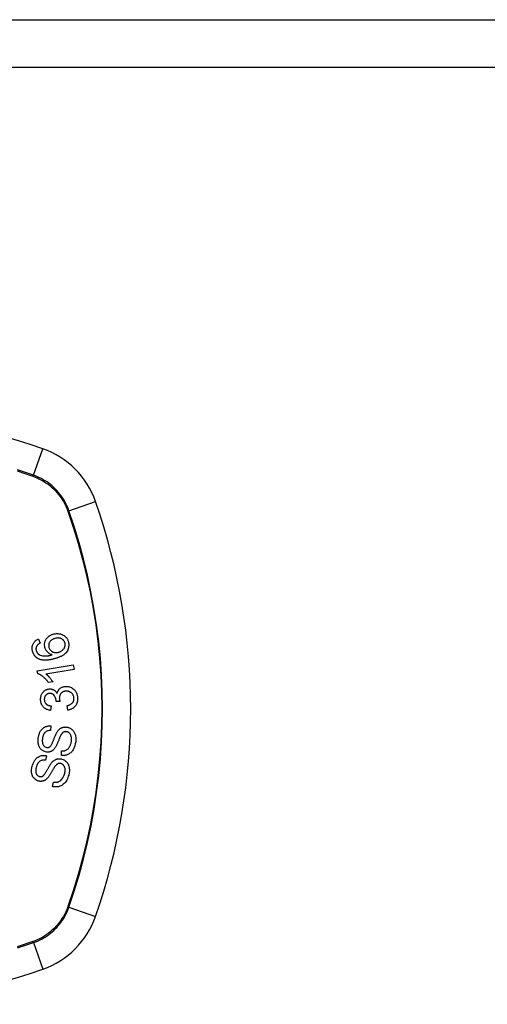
# Model space of a CAD drawing. Header units: inches. Extents: x 17 to 570, y 51 to 268.
# Tile 245 of 256: x 214.274 to 215.239, y 177.249 to 179.283. Entities that reach past the tile are written whole.
import ezdxf

# ---------------------------------------------------------------- set-up
doc = ezdxf.new("R2010")
doc.units = ezdxf.units.IN
doc.header["$MEASUREMENT"] = 0
doc.layers.add('Visible Edges(ANSI)', color=7, linetype='Continuous', lineweight=25)
doc.layers.add('Visible Tangent Edges(ANSI)', color=7, linetype='Continuous', lineweight=25)

msp = doc.modelspace()

# ---------------------------------------------------------------- linework, layer by layer
at = {"layer": 'Visible Edges(ANSI)'}
for p, q in [((184.0905, 179.2831), (243.6955, 179.2831)), ((214.3129, 178.0035), (214.3161, 177.9949)), ((214.3105, 177.9377), (214.3848, 177.9499)), ((214.3115, 177.9318), (214.3105, 177.9377)), ((214.3863, 177.9408), (214.3284, 177.9313)), ((214.3848, 177.9499), (214.3863, 177.9408)), ((214.3424, 177.915), (214.3336, 177.9135)), ((214.3573, 177.8742), (214.3492, 177.8748)), ((214.339, 177.8652), (214.3378, 177.856)), ((214.3738, 177.8567), (214.3721, 177.8659)), ((214.3386, 177.824), (214.338, 177.8145)), ((214.3601, 177.7629), (214.3606, 177.7723)), ((214.3294, 177.7623), (214.3275, 177.753)), ((214.3421, 177.6988), (214.3439, 177.7081))]:
    msp.add_line(p, q, dxfattribs=at)
at = {"layer": 'Visible Edges(ANSI)', "flags": 128}
for points in [[(214.3008, 177.9779), (214.3005, 177.9792), (214.3002, 177.9805), (214.3, 177.9818), (214.2998, 177.9831), (214.2998, 177.9845), (214.2998, 177.9858), (214.2999, 177.9871), (214.3001, 177.9885), (214.3004, 177.9897), (214.3007, 177.991), (214.3012, 177.9922), (214.3017, 177.9934), (214.3023, 177.9946), (214.303, 177.9957), (214.3038, 177.9967), (214.3046, 177.9977), (214.3055, 177.9986), (214.3064, 177.9995), (214.3074, 178.0003), (214.3084, 178.0011), (214.3095, 178.0018), (214.3106, 178.0024), (214.3118, 178.003), (214.3129, 178.0035)], [(214.3263, 177.9856), (214.3257, 177.9883), (214.3254, 177.991), (214.3255, 177.9937), (214.326, 177.9963), (214.3267, 177.9988), (214.3276, 178.0008), (214.3284, 178.0024), (214.329, 178.0035), (214.3297, 178.0044), (214.3304, 178.0053), (214.3311, 178.0062), (214.3319, 178.007), (214.3327, 178.0078), (214.3335, 178.0086), (214.3344, 178.0093), (214.3354, 178.0099), (214.3363, 178.0105), (214.3373, 178.0111), (214.3383, 178.0116), (214.3393, 178.0121), (214.3403, 178.0126), (214.3414, 178.013), (214.3425, 178.0133), (214.3435, 178.0137)], [(214.3467, 178.0047), (214.3455, 178.0043), (214.3442, 178.0038), (214.343, 178.0033), (214.3418, 178.0027), (214.3407, 178.0021), (214.3396, 178.0013), (214.3386, 178.0005), (214.3377, 177.9995), (214.3369, 177.9985), (214.3362, 177.9976), (214.3357, 177.9967), (214.3352, 177.9958), (214.3349, 177.9951), (214.3346, 177.9943), (214.3344, 177.9935), (214.3342, 177.9927), (214.3341, 177.9919), (214.334, 177.991), (214.334, 177.9902), (214.334, 177.9894), (214.3341, 177.9885), (214.3342, 177.9877), (214.3344, 177.9869), (214.3346, 177.9861)], [(214.3435, 178.0137), (214.3451, 178.0141), (214.3467, 178.0144), (214.3483, 178.0146), (214.3499, 178.0148), (214.3516, 178.0148), (214.3532, 178.0148), (214.3548, 178.0146), (214.3564, 178.0144), (214.3581, 178.0141), (214.36, 178.0136), (214.362, 178.0128), (214.364, 178.0118), (214.3659, 178.0107), (214.3674, 178.0095), (214.3687, 178.0084), (214.3696, 178.0074), (214.3705, 178.0064), (214.3713, 178.0053), (214.372, 178.0042), (214.3726, 178.0031), (214.3732, 178.0019), (214.3738, 178.0007), (214.3742, 177.9994), (214.3746, 177.9981)], [(214.3674, 177.9958), (214.3672, 177.9966), (214.3669, 177.9973), (214.3666, 177.998), (214.3663, 177.9987), (214.3659, 177.9993), (214.3654, 178), (214.3649, 178.0006), (214.3644, 178.0012), (214.3639, 178.0017), (214.3633, 178.0022), (214.3627, 178.0027), (214.3621, 178.0031), (214.3614, 178.0035), (214.3608, 178.0039), (214.3601, 178.0042), (214.3592, 178.0046), (214.3581, 178.005), (214.3567, 178.0053), (214.3551, 178.0056), (214.3534, 178.0057), (214.3517, 178.0056), (214.35, 178.0054), (214.3484, 178.0051), (214.3467, 178.0047)], [(214.3746, 177.9981), (214.3757, 177.9917), (214.375, 177.9852), (214.3727, 177.9793), (214.3702, 177.9758), (214.3692, 177.9746), (214.3682, 177.9737), (214.3672, 177.9728), (214.3662, 177.9719), (214.3651, 177.9711), (214.364, 177.9704), (214.3629, 177.9697), (214.3618, 177.969), (214.3606, 177.9684), (214.3594, 177.9678), (214.3582, 177.9672), (214.357, 177.9666), (214.3557, 177.9661), (214.3545, 177.9656), (214.3532, 177.9651), (214.3519, 177.9647), (214.3507, 177.9642), (214.3494, 177.9638), (214.3481, 177.9634), (214.3469, 177.963)], [(214.3543, 177.9762), (214.3554, 177.9765), (214.3565, 177.9769), (214.3576, 177.9774), (214.3586, 177.9779), (214.3596, 177.9785), (214.3606, 177.9792), (214.3616, 177.9799), (214.3625, 177.9807), (214.3634, 177.9815), (214.3642, 177.9823), (214.365, 177.9833), (214.3657, 177.9842), (214.3663, 177.9853), (214.3668, 177.9864), (214.3672, 177.9874), (214.3675, 177.9885), (214.3677, 177.9895), (214.3679, 177.9905), (214.368, 177.9914), (214.368, 177.9923), (214.3679, 177.9932), (214.3678, 177.9941), (214.3677, 177.995), (214.3674, 177.9958)], [(214.3143, 177.9621), (214.3135, 177.9624), (214.3127, 177.9628), (214.3119, 177.9632), (214.3111, 177.9637), (214.3104, 177.9642), (214.3097, 177.9647), (214.309, 177.9652), (214.3083, 177.9658), (214.3076, 177.9663), (214.307, 177.967), (214.3063, 177.9676), (214.3058, 177.9683), (214.3052, 177.969), (214.3047, 177.9697), (214.3041, 177.9704), (214.3037, 177.9712), (214.3032, 177.972), (214.3028, 177.9728), (214.3024, 177.9736), (214.302, 177.9744), (214.3017, 177.9753), (214.3014, 177.9761), (214.3011, 177.977), (214.3008, 177.9779)], [(214.3095, 177.9894), (214.3093, 177.989), (214.3091, 177.9886), (214.3089, 177.9882), (214.3087, 177.9878), (214.3085, 177.9874), (214.3084, 177.987), (214.3082, 177.9866), (214.3081, 177.9862), (214.308, 177.9858), (214.3079, 177.9854), (214.3079, 177.985), (214.3078, 177.9846), (214.3077, 177.9841), (214.3077, 177.9837), (214.3077, 177.9833), (214.3077, 177.9828), (214.3077, 177.9824), (214.3077, 177.982), (214.3078, 177.9815), (214.3079, 177.9811), (214.3079, 177.9807), (214.308, 177.9802), (214.3081, 177.9798), (214.3082, 177.9794)], [(214.3082, 177.9794), (214.3083, 177.979), (214.3084, 177.9787), (214.3086, 177.9784), (214.3087, 177.9781), (214.3088, 177.9777), (214.3089, 177.9774), (214.3091, 177.9771), (214.3092, 177.9768), (214.3094, 177.9765), (214.3096, 177.9762), (214.3098, 177.9759), (214.3099, 177.9756), (214.3101, 177.9753), (214.3103, 177.975), (214.3105, 177.9748), (214.3108, 177.9745), (214.311, 177.9743), (214.3112, 177.974), (214.3114, 177.9738), (214.3117, 177.9735), (214.3119, 177.9733), (214.3122, 177.9731), (214.3125, 177.9729), (214.3127, 177.9726)], [(214.3161, 177.9949), (214.3158, 177.9947), (214.3155, 177.9946), (214.3152, 177.9944), (214.3149, 177.9942), (214.3146, 177.994), (214.3143, 177.9938), (214.314, 177.9936), (214.3137, 177.9934), (214.3134, 177.9932), (214.3131, 177.993), (214.3128, 177.9927), (214.3125, 177.9925), (214.3122, 177.9923), (214.3119, 177.9921), (214.3116, 177.9918), (214.3114, 177.9916), (214.3111, 177.9913), (214.3108, 177.9911), (214.3106, 177.9908), (214.3103, 177.9905), (214.3101, 177.9903), (214.3099, 177.99), (214.3097, 177.9897), (214.3095, 177.9894)], [(214.3409, 177.9709), (214.3402, 177.9711), (214.3395, 177.9714), (214.3388, 177.9716), (214.3381, 177.9719), (214.3373, 177.9723), (214.3367, 177.9726), (214.336, 177.973), (214.3353, 177.9734), (214.3346, 177.9739), (214.334, 177.9743), (214.3333, 177.9749), (214.3326, 177.9754), (214.332, 177.9761), (214.3313, 177.9768), (214.3307, 177.9775), (214.33, 177.9783), (214.3294, 177.9791), (214.3288, 177.98), (214.3283, 177.9809), (214.3278, 177.9818), (214.3274, 177.9827), (214.327, 177.9837), (214.3266, 177.9846), (214.3263, 177.9856)], [(214.3346, 177.9861), (214.3351, 177.9847), (214.3357, 177.9834), (214.3364, 177.9821), (214.3372, 177.981), (214.3381, 177.9799), (214.3391, 177.9789), (214.3401, 177.9782), (214.3411, 177.9776), (214.3419, 177.9771), (214.3427, 177.9767), (214.3435, 177.9764), (214.3443, 177.9761), (214.3451, 177.9759), (214.3459, 177.9757), (214.3468, 177.9755), (214.3476, 177.9754), (214.3485, 177.9754), (214.3493, 177.9754), (214.3502, 177.9754), (214.351, 177.9755), (214.3519, 177.9756), (214.3527, 177.9758), (214.3535, 177.976), (214.3543, 177.9762)], [(214.3127, 177.9726), (214.3146, 177.9713), (214.3167, 177.9703), (214.3189, 177.9695), (214.3211, 177.969), (214.3232, 177.9686), (214.325, 177.9685), (214.3265, 177.9685), (214.3275, 177.9685), (214.3283, 177.9685), (214.3292, 177.9686), (214.33, 177.9687), (214.3309, 177.9688), (214.3317, 177.9689), (214.3326, 177.969), (214.3334, 177.9691), (214.3343, 177.9693), (214.3351, 177.9695), (214.336, 177.9696), (214.3368, 177.9698), (214.3377, 177.97), (214.3385, 177.9702), (214.3393, 177.9704), (214.3401, 177.9706), (214.3409, 177.9709)], [(214.3469, 177.963), (214.3455, 177.9627), (214.344, 177.9623), (214.3426, 177.9619), (214.3412, 177.9616), (214.3398, 177.9613), (214.3383, 177.961), (214.3369, 177.9607), (214.3355, 177.9605), (214.3341, 177.9603), (214.3327, 177.9601), (214.3313, 177.96), (214.3299, 177.9599), (214.3285, 177.9598), (214.3272, 177.9598), (214.3258, 177.9598), (214.3245, 177.9599), (214.3232, 177.96), (214.3219, 177.9601), (214.3206, 177.9603), (214.3193, 177.9605), (214.318, 177.9608), (214.3167, 177.9612), (214.3155, 177.9616), (214.3143, 177.9621)], [(214.3336, 177.9135), (214.3325, 177.915), (214.3315, 177.9164), (214.3305, 177.9177), (214.3295, 177.9189), (214.3285, 177.92), (214.3275, 177.9211), (214.3265, 177.9221), (214.3255, 177.923), (214.3245, 177.9239), (214.3236, 177.9247), (214.3227, 177.9255), (214.3218, 177.9262), (214.3209, 177.9268), (214.3201, 177.9274), (214.3193, 177.928), (214.3185, 177.9285), (214.3176, 177.929), (214.3168, 177.9295), (214.3159, 177.93), (214.3151, 177.9304), (214.3142, 177.9308), (214.3133, 177.9312), (214.3124, 177.9315), (214.3115, 177.9318)], [(214.3284, 177.9313), (214.329, 177.9309), (214.3295, 177.9305), (214.33, 177.9301), (214.3305, 177.9296), (214.331, 177.9292), (214.3315, 177.9287), (214.332, 177.9282), (214.3325, 177.9277), (214.333, 177.9272), (214.3334, 177.9267), (214.3339, 177.9262), (214.3344, 177.9257), (214.3348, 177.9252), (214.3353, 177.9247), (214.3358, 177.9242), (214.3363, 177.9235), (214.337, 177.9226), (214.3377, 177.9217), (214.3385, 177.9207), (214.3393, 177.9197), (214.3401, 177.9186), (214.3409, 177.9174), (214.3416, 177.9162), (214.3424, 177.915)], [(214.3173, 177.8776), (214.3173, 177.8793), (214.3174, 177.8809), (214.3176, 177.8825), (214.3179, 177.8841), (214.3182, 177.8857), (214.3187, 177.8873), (214.3193, 177.8888), (214.32, 177.8902), (214.3208, 177.8916), (214.3217, 177.8929), (214.3226, 177.8941), (214.3237, 177.8952), (214.3248, 177.8962), (214.3258, 177.897), (214.3269, 177.8977), (214.3279, 177.8983), (214.3288, 177.8987), (214.3298, 177.8992), (214.3307, 177.8995), (214.3317, 177.8998), (214.3327, 177.9001), (214.3337, 177.9003), (214.3347, 177.9004), (214.3357, 177.9005)], [(214.3357, 177.9005), (214.3364, 177.9005), (214.3371, 177.9005), (214.3378, 177.9004), (214.3385, 177.9004), (214.3392, 177.9003), (214.3399, 177.9002), (214.3405, 177.9), (214.3412, 177.8998), (214.3419, 177.8996), (214.3425, 177.8994), (214.3432, 177.8991), (214.3438, 177.8988), (214.3445, 177.8984), (214.3452, 177.8979), (214.346, 177.8975), (214.3467, 177.8969), (214.3474, 177.8963), (214.3481, 177.8956), (214.3487, 177.8949), (214.3493, 177.8941), (214.3499, 177.8933), (214.3505, 177.8925), (214.3509, 177.8917), (214.3514, 177.8908)], [(214.3514, 177.8908), (214.3516, 177.8916), (214.3518, 177.8924), (214.352, 177.8932), (214.3522, 177.8939), (214.3525, 177.8947), (214.3528, 177.8954), (214.3531, 177.8961), (214.3535, 177.8968), (214.3539, 177.8975), (214.3543, 177.8982), (214.3548, 177.8988), (214.3552, 177.8994), (214.3558, 177.9), (214.3563, 177.9006), (214.3571, 177.9013), (214.3579, 177.902), (214.359, 177.9027), (214.3602, 177.9034), (214.3617, 177.9041), (214.3631, 177.9046), (214.3646, 177.905), (214.3661, 177.9054), (214.3677, 177.9056), (214.3692, 177.9057)], [(214.3698, 177.8959), (214.369, 177.8959), (214.3681, 177.8958), (214.3673, 177.8956), (214.3665, 177.8954), (214.3657, 177.8952), (214.3649, 177.8949), (214.3641, 177.8946), (214.3633, 177.8942), (214.3626, 177.8938), (214.3619, 177.8933), (214.3612, 177.8928), (214.3605, 177.8923), (214.3599, 177.8916), (214.3593, 177.891), (214.3587, 177.8902), (214.3581, 177.8894), (214.3575, 177.8884), (214.3571, 177.8874), (214.3567, 177.8863), (214.3563, 177.8852), (214.3561, 177.884), (214.356, 177.8829), (214.3559, 177.8817), (214.356, 177.8806)], [(214.3692, 177.9057), (214.3712, 177.9057), (214.3732, 177.9055), (214.3752, 177.9052), (214.3772, 177.9047), (214.3791, 177.904), (214.3809, 177.9031), (214.3827, 177.9021), (214.3842, 177.9009), (214.3856, 177.8998), (214.3868, 177.8986), (214.3878, 177.8976), (214.3886, 177.8965), (214.3894, 177.8955), (214.3901, 177.8944), (214.3908, 177.8932), (214.3914, 177.892), (214.3919, 177.8908), (214.3924, 177.8895), (214.3928, 177.8882), (214.3931, 177.8869), (214.3934, 177.8856), (214.3936, 177.8842), (214.3937, 177.8829), (214.3938, 177.8815)], [(214.3862, 177.8812), (214.3861, 177.8824), (214.3859, 177.8836), (214.3857, 177.8848), (214.3853, 177.886), (214.3848, 177.887), (214.3843, 177.8881), (214.3837, 177.8891), (214.383, 177.89), (214.3823, 177.8909), (214.3816, 177.8916), (214.3809, 177.8923), (214.3801, 177.8929), (214.3794, 177.8934), (214.3786, 177.8939), (214.3778, 177.8943), (214.377, 177.8947), (214.3761, 177.895), (214.3752, 177.8953), (214.3744, 177.8956), (214.3735, 177.8957), (214.3726, 177.8958), (214.3717, 177.8959), (214.3707, 177.8959), (214.3698, 177.8959)], [(214.3378, 177.856), (214.3361, 177.8563), (214.3344, 177.8566), (214.3328, 177.8571), (214.3311, 177.8577), (214.3295, 177.8583), (214.328, 177.8591), (214.3266, 177.86), (214.3253, 177.861), (214.3242, 177.8619), (214.3233, 177.8628), (214.3225, 177.8637), (214.3218, 177.8646), (214.3211, 177.8655), (214.3205, 177.8665), (214.3199, 177.8675), (214.3194, 177.8685), (214.319, 177.8696), (214.3186, 177.8707), (214.3182, 177.8718), (214.318, 177.873), (214.3177, 177.8741), (214.3176, 177.8753), (214.3174, 177.8765), (214.3173, 177.8776)], [(214.336, 177.891), (214.3352, 177.8909), (214.3345, 177.8908), (214.3337, 177.8907), (214.333, 177.8905), (214.3323, 177.8902), (214.3315, 177.89), (214.3309, 177.8896), (214.3302, 177.8892), (214.3296, 177.8888), (214.3289, 177.8883), (214.3284, 177.8878), (214.3278, 177.8872), (214.3273, 177.8866), (214.3268, 177.8859), (214.3264, 177.8852), (214.326, 177.8845), (214.3257, 177.8838), (214.3254, 177.883), (214.3252, 177.8822), (214.3251, 177.8814), (214.325, 177.8806), (214.3249, 177.8798), (214.3249, 177.879), (214.3249, 177.8782)], [(214.3249, 177.8782), (214.325, 177.8769), (214.3252, 177.8756), (214.3256, 177.8743), (214.326, 177.8731), (214.3266, 177.872), (214.3272, 177.871), (214.3279, 177.8702), (214.3285, 177.8695), (214.329, 177.869), (214.3296, 177.8686), (214.3302, 177.8681), (214.3308, 177.8677), (214.3314, 177.8674), (214.3321, 177.8671), (214.3327, 177.8668), (214.3334, 177.8665), (214.3341, 177.8663), (214.3348, 177.866), (214.3355, 177.8659), (214.3362, 177.8657), (214.3369, 177.8656), (214.3376, 177.8654), (214.3383, 177.8653), (214.339, 177.8652)], [(214.3492, 177.8763), (214.3487, 177.8799), (214.3476, 177.8834), (214.3459, 177.8864), (214.3445, 177.8881), (214.3439, 177.8886), (214.3436, 177.8889), (214.3432, 177.8891), (214.3428, 177.8894), (214.3425, 177.8896), (214.3421, 177.8898), (214.3417, 177.89), (214.3413, 177.8902), (214.3408, 177.8904), (214.3404, 177.8905), (214.34, 177.8906), (214.3396, 177.8907), (214.3391, 177.8908), (214.3387, 177.8909), (214.3382, 177.8909), (214.3378, 177.891), (214.3373, 177.891), (214.3369, 177.891), (214.3365, 177.891), (214.336, 177.891)], [(214.3492, 177.8748), (214.3492, 177.8748), (214.3492, 177.8749), (214.3492, 177.8749), (214.3492, 177.875), (214.3492, 177.8751), (214.3492, 177.8751), (214.3492, 177.8752), (214.3492, 177.8753), (214.3492, 177.8753), (214.3492, 177.8754), (214.3492, 177.8755), (214.3492, 177.8755), (214.3492, 177.8756), (214.3492, 177.8756), (214.3492, 177.8757), (214.3492, 177.8758), (214.3492, 177.8758), (214.3492, 177.8759), (214.3492, 177.8759), (214.3492, 177.876), (214.3492, 177.8761), (214.3492, 177.8761), (214.3492, 177.8762), (214.3492, 177.8763)], [(214.356, 177.8806), (214.356, 177.8803), (214.356, 177.88), (214.356, 177.8798), (214.356, 177.8795), (214.3561, 177.8792), (214.3561, 177.879), (214.3562, 177.8787), (214.3562, 177.8784), (214.3563, 177.8782), (214.3563, 177.8779), (214.3564, 177.8776), (214.3564, 177.8774), (214.3565, 177.8771), (214.3565, 177.8768), (214.3566, 177.8765), (214.3567, 177.8763), (214.3567, 177.876), (214.3568, 177.8757), (214.3569, 177.8755), (214.357, 177.8752), (214.357, 177.8749), (214.3571, 177.8747), (214.3572, 177.8744), (214.3573, 177.8742)], [(214.3721, 177.8659), (214.3732, 177.8662), (214.3743, 177.8665), (214.3754, 177.8669), (214.3765, 177.8673), (214.3775, 177.8677), (214.3786, 177.8682), (214.3796, 177.8688), (214.3805, 177.8694), (214.3814, 177.8701), (214.3823, 177.8708), (214.383, 177.8716), (214.3837, 177.8724), (214.3842, 177.8731), (214.3846, 177.8738), (214.3849, 177.8745), (214.3852, 177.8752), (214.3855, 177.8759), (214.3857, 177.8766), (214.3859, 177.8774), (214.386, 177.8781), (214.3861, 177.8789), (214.3862, 177.8797), (214.3862, 177.8805), (214.3862, 177.8812)], [(214.3938, 177.8815), (214.3938, 177.8794), (214.3937, 177.8772), (214.3934, 177.8751), (214.3929, 177.873), (214.3923, 177.871), (214.3915, 177.8692), (214.3906, 177.8676), (214.3897, 177.8662), (214.3889, 177.8651), (214.3881, 177.8642), (214.3872, 177.8633), (214.3864, 177.8625), (214.3855, 177.8617), (214.3846, 177.861), (214.3836, 177.8603), (214.3826, 177.8597), (214.3815, 177.8591), (214.3805, 177.8586), (214.3794, 177.8582), (214.3783, 177.8578), (214.3772, 177.8574), (214.3761, 177.8572), (214.3749, 177.8569), (214.3738, 177.8567)], [(214.3125, 177.7991), (214.3127, 177.8007), (214.313, 177.8022), (214.3133, 177.8037), (214.3137, 177.8052), (214.3142, 177.8067), (214.3147, 177.8081), (214.3152, 177.8095), (214.3159, 177.8109), (214.3166, 177.8123), (214.3173, 177.8136), (214.3183, 177.8151), (214.3195, 177.8166), (214.3209, 177.8182), (214.3226, 177.8196), (214.3243, 177.8209), (214.3261, 177.8218), (214.3277, 177.8226), (214.3293, 177.8231), (214.3308, 177.8235), (214.3324, 177.8238), (214.3339, 177.824), (214.3355, 177.8241), (214.337, 177.8241), (214.3386, 177.824)], [(214.338, 177.8145), (214.3364, 177.8145), (214.3347, 177.8144), (214.3331, 177.8141), (214.3315, 177.8137), (214.33, 177.8131), (214.3285, 177.8123), (214.3273, 177.8114), (214.3263, 177.8106), (214.3256, 177.8098), (214.3251, 177.8091), (214.3246, 177.8085), (214.3242, 177.8078), (214.3238, 177.8071), (214.3234, 177.8063), (214.3231, 177.8056), (214.3227, 177.8048), (214.3225, 177.804), (214.3222, 177.8032), (214.322, 177.8024), (214.3218, 177.8016), (214.3216, 177.8008), (214.3214, 177.8), (214.3213, 177.7991), (214.3212, 177.7983)], [(214.3514, 177.8116), (214.3521, 177.8127), (214.3529, 177.8137), (214.3537, 177.8148), (214.3546, 177.8157), (214.3555, 177.8167), (214.3565, 177.8175), (214.3575, 177.8184), (214.3586, 177.8191), (214.3596, 177.8197), (214.3605, 177.8201), (214.3614, 177.8205), (214.3623, 177.8209), (214.3631, 177.8211), (214.3638, 177.8213), (214.3646, 177.8215), (214.3653, 177.8216), (214.366, 177.8217), (214.3668, 177.8218), (214.3675, 177.8218), (214.3683, 177.8219), (214.369, 177.8218), (214.3698, 177.8218), (214.3705, 177.8217), (214.3713, 177.8216)], [(214.3713, 177.8216), (214.3724, 177.8214), (214.3736, 177.8212), (214.3747, 177.8208), (214.3759, 177.8204), (214.3769, 177.82), (214.378, 177.8194), (214.379, 177.8188), (214.3801, 177.8182), (214.381, 177.8174), (214.382, 177.8166), (214.383, 177.8157), (214.384, 177.8146), (214.385, 177.8134), (214.3859, 177.8121), (214.3867, 177.8108), (214.3874, 177.8094), (214.388, 177.8079), (214.3886, 177.8064), (214.389, 177.8047), (214.3895, 177.8026), (214.3899, 177.8), (214.39, 177.797), (214.39, 177.794), (214.3897, 177.7911)], [(214.3293, 177.7701), (214.3239, 177.7716), (214.3193, 177.7746), (214.3167, 177.7774), (214.3157, 177.7789), (214.3149, 177.7803), (214.3142, 177.7817), (214.3137, 177.783), (214.3133, 177.7842), (214.3131, 177.7852), (214.3128, 177.7861), (214.3127, 177.787), (214.3125, 177.7879), (214.3124, 177.7889), (214.3122, 177.7898), (214.3122, 177.7907), (214.3121, 177.7916), (214.3121, 177.7926), (214.312, 177.7935), (214.3121, 177.7945), (214.3121, 177.7954), (214.3122, 177.7963), (214.3122, 177.7973), (214.3123, 177.7982), (214.3125, 177.7991)], [(214.3212, 177.7983), (214.3211, 177.7977), (214.321, 177.797), (214.3209, 177.7964), (214.3209, 177.7957), (214.3208, 177.795), (214.3208, 177.7944), (214.3208, 177.7937), (214.3208, 177.793), (214.3208, 177.7924), (214.3208, 177.7917), (214.3209, 177.7911), (214.3209, 177.7904), (214.321, 177.7897), (214.3211, 177.7891), (214.3212, 177.7884), (214.3214, 177.7878), (214.3216, 177.7872), (214.3218, 177.7865), (214.3223, 177.7854), (214.3232, 177.7839), (214.3246, 177.7823), (214.3261, 177.781), (214.328, 177.7801), (214.3299, 177.7796)], [(214.3369, 177.7816), (214.3376, 177.7822), (214.3383, 177.7831), (214.339, 177.7841), (214.3397, 177.7852), (214.3403, 177.7865), (214.341, 177.7878), (214.3416, 177.7891), (214.3421, 177.7903), (214.3426, 177.7915), (214.3431, 177.7927), (214.3436, 177.7939), (214.3441, 177.7951), (214.3445, 177.7963), (214.345, 177.7976), (214.3455, 177.7988), (214.346, 177.8001), (214.3466, 177.8015), (214.3472, 177.8029), (214.3478, 177.8044), (214.3485, 177.806), (214.3492, 177.8075), (214.3499, 177.809), (214.3507, 177.8104), (214.3514, 177.8116)], [(214.3591, 177.8048), (214.3587, 177.8042), (214.3584, 177.8034), (214.3579, 177.8025), (214.3575, 177.8016), (214.3571, 177.8005), (214.3566, 177.7995), (214.3561, 177.7983), (214.3556, 177.7971), (214.3551, 177.7959), (214.3546, 177.7946), (214.3541, 177.7933), (214.3536, 177.792), (214.3531, 177.7907), (214.3525, 177.7894), (214.352, 177.7882), (214.3515, 177.787), (214.3509, 177.7858), (214.3504, 177.7846), (214.3499, 177.7835), (214.3493, 177.7823), (214.3487, 177.7812), (214.3481, 177.7802), (214.3475, 177.7792), (214.3469, 177.7783)], [(214.3708, 177.8121), (214.3701, 177.8121), (214.3694, 177.8122), (214.3687, 177.8122), (214.368, 177.8121), (214.3673, 177.812), (214.3666, 177.8118), (214.3659, 177.8116), (214.3653, 177.8114), (214.3647, 177.8111), (214.3642, 177.8108), (214.3637, 177.8105), (214.3632, 177.8101), (214.3628, 177.8098), (214.3624, 177.8094), (214.362, 177.809), (214.3616, 177.8086), (214.3613, 177.8082), (214.3609, 177.8077), (214.3606, 177.8073), (214.3603, 177.8068), (214.3599, 177.8063), (214.3597, 177.8058), (214.3594, 177.8053), (214.3591, 177.8048)], [(214.3808, 177.7918), (214.381, 177.7931), (214.3811, 177.7943), (214.3811, 177.7956), (214.3812, 177.7968), (214.3811, 177.798), (214.381, 177.7993), (214.3808, 177.8005), (214.3806, 177.8017), (214.3803, 177.8029), (214.38, 177.8041), (214.3795, 177.8052), (214.379, 177.8063), (214.3784, 177.8073), (214.3777, 177.8082), (214.3769, 177.809), (214.3762, 177.8097), (214.3755, 177.8102), (214.3748, 177.8106), (214.3742, 177.811), (214.3736, 177.8113), (214.3729, 177.8116), (214.3722, 177.8118), (214.3715, 177.8119), (214.3708, 177.8121)], [(214.3469, 177.7783), (214.3462, 177.7774), (214.3454, 177.7764), (214.3446, 177.7756), (214.3438, 177.7747), (214.3429, 177.7739), (214.342, 177.7732), (214.341, 177.7726), (214.3401, 177.772), (214.3392, 177.7715), (214.3384, 177.7712), (214.3376, 177.7709), (214.3369, 177.7706), (214.3362, 177.7704), (214.3356, 177.7703), (214.335, 177.7701), (214.3343, 177.77), (214.3337, 177.77), (214.3331, 177.7699), (214.3324, 177.7699), (214.3318, 177.7699), (214.3312, 177.7699), (214.3305, 177.7699), (214.3299, 177.77), (214.3293, 177.7701)], [(214.3299, 177.7796), (214.3302, 177.7796), (214.3305, 177.7795), (214.3308, 177.7795), (214.3312, 177.7795), (214.3315, 177.7795), (214.3318, 177.7795), (214.3321, 177.7795), (214.3324, 177.7796), (214.3327, 177.7796), (214.333, 177.7797), (214.3333, 177.7797), (214.3336, 177.7798), (214.3339, 177.7799), (214.3342, 177.78), (214.3345, 177.7801), (214.3348, 177.7802), (214.3351, 177.7803), (214.3354, 177.7805), (214.3357, 177.7806), (214.3359, 177.7808), (214.3362, 177.781), (214.3364, 177.7812), (214.3367, 177.7814), (214.3369, 177.7816)], [(214.3897, 177.7911), (214.3889, 177.7867), (214.3878, 177.7826), (214.3866, 177.7792), (214.3854, 177.7765), (214.3843, 177.7745), (214.3833, 177.7729), (214.3821, 177.7714), (214.3808, 177.77), (214.3794, 177.7687), (214.3779, 177.7675), (214.3764, 177.7664), (214.3749, 177.7656), (214.3735, 177.7649), (214.3721, 177.7643), (214.3709, 177.7639), (214.3697, 177.7635), (214.3685, 177.7633), (214.3673, 177.763), (214.3661, 177.7629), (214.3649, 177.7628), (214.3637, 177.7627), (214.3625, 177.7627), (214.3613, 177.7628), (214.3601, 177.7629)], [(214.3606, 177.7723), (214.3619, 177.7723), (214.3632, 177.7724), (214.3644, 177.7725), (214.3657, 177.7727), (214.367, 177.7729), (214.3682, 177.7733), (214.3694, 177.7738), (214.3706, 177.7743), (214.3717, 177.775), (214.3728, 177.7758), (214.3739, 177.7767), (214.3748, 177.7777), (214.3757, 177.7788), (214.3765, 177.7799), (214.3772, 177.781), (214.3778, 177.7822), (214.3784, 177.7833), (214.3789, 177.7845), (214.3793, 177.7856), (214.3797, 177.7869), (214.3801, 177.7881), (214.3804, 177.7893), (214.3806, 177.7906), (214.3808, 177.7918)], [(214.3, 177.7414), (214.3005, 177.743), (214.3011, 177.7445), (214.3016, 177.7461), (214.3023, 177.7476), (214.303, 177.7491), (214.3038, 177.7505), (214.3046, 177.7519), (214.3056, 177.7533), (214.3066, 177.7546), (214.3077, 177.756), (214.309, 177.7573), (214.3105, 177.7586), (214.3122, 177.7598), (214.314, 177.7608), (214.3157, 177.7616), (214.3174, 177.7622), (214.3191, 177.7626), (214.3206, 177.7629), (214.322, 177.763), (214.3235, 177.7631), (214.325, 177.763), (214.3264, 177.7629), (214.3279, 177.7627), (214.3294, 177.7623)], [(214.3275, 177.753), (214.3262, 177.7532), (214.3248, 177.7533), (214.3235, 177.7534), (214.3222, 177.7533), (214.3209, 177.7531), (214.3196, 177.7528), (214.3184, 177.7524), (214.3172, 177.7519), (214.316, 177.7512), (214.3151, 177.7505), (214.3142, 177.7498), (214.3135, 177.7491), (214.3129, 177.7484), (214.3124, 177.7477), (214.3118, 177.7469), (214.3114, 177.7462), (214.3109, 177.7454), (214.3105, 177.7445), (214.3101, 177.7437), (214.3097, 177.7428), (214.3094, 177.742), (214.3091, 177.7411), (214.3088, 177.7402), (214.3086, 177.7393)], [(214.3403, 177.7483), (214.3412, 177.7492), (214.3421, 177.7502), (214.3431, 177.7511), (214.3441, 177.7519), (214.3451, 177.7527), (214.3462, 177.7535), (214.3473, 177.7541), (214.3484, 177.7547), (214.3495, 177.7551), (214.3505, 177.7555), (214.3515, 177.7557), (214.3524, 177.7559), (214.3532, 177.7561), (214.3539, 177.7562), (214.3547, 177.7562), (214.3555, 177.7563), (214.3562, 177.7563), (214.357, 177.7562), (214.3577, 177.7562), (214.3585, 177.7561), (214.3592, 177.756), (214.3599, 177.7558), (214.3607, 177.7557), (214.3614, 177.7555)], [(214.3614, 177.7555), (214.3642, 177.7545), (214.3668, 177.753), (214.369, 177.7514), (214.3707, 177.7497), (214.3719, 177.7484), (214.3729, 177.747), (214.3738, 177.7455), (214.3746, 177.744), (214.3752, 177.7424), (214.3757, 177.7408), (214.3762, 177.7392), (214.3764, 177.7377), (214.3766, 177.7363), (214.3768, 177.7349), (214.3768, 177.7337), (214.3768, 177.7324), (214.3768, 177.7312), (214.3767, 177.7299), (214.3766, 177.7287), (214.3764, 177.7275), (214.3762, 177.7262), (214.376, 177.725), (214.3757, 177.7238), (214.3754, 177.7226)], [(214.3126, 177.7102), (214.3098, 177.7113), (214.3072, 177.7128), (214.3051, 177.7144), (214.3035, 177.716), (214.3025, 177.7172), (214.3017, 177.7185), (214.3009, 177.7198), (214.3003, 177.7212), (214.2997, 177.7227), (214.2993, 177.7241), (214.299, 177.7256), (214.2987, 177.727), (214.2986, 177.7284), (214.2985, 177.7297), (214.2985, 177.7309), (214.2985, 177.7321), (214.2986, 177.7333), (214.2987, 177.7344), (214.2988, 177.7356), (214.299, 177.7368), (214.2992, 177.7379), (214.2994, 177.7391), (214.2997, 177.7402), (214.3, 177.7414)], [(214.3086, 177.7393), (214.3084, 177.7386), (214.3082, 177.7379), (214.308, 177.7372), (214.3078, 177.7365), (214.3077, 177.7358), (214.3076, 177.735), (214.3074, 177.7343), (214.3073, 177.7336), (214.3073, 177.7328), (214.3072, 177.7321), (214.3072, 177.7314), (214.3072, 177.7306), (214.3072, 177.7299), (214.3073, 177.7291), (214.3074, 177.7284), (214.3076, 177.7275), (214.3079, 177.7264), (214.3084, 177.7252), (214.309, 177.7239), (214.3099, 177.7227), (214.3109, 177.7217), (214.312, 177.7208), (214.3133, 177.7201), (214.3146, 177.7196)], [(214.3218, 177.7205), (214.3226, 177.7211), (214.3234, 177.7218), (214.3242, 177.7227), (214.325, 177.7238), (214.3258, 177.7249), (214.3266, 177.7261), (214.3274, 177.7273), (214.3282, 177.7285), (214.3288, 177.7296), (214.3295, 177.7307), (214.3302, 177.7319), (214.3308, 177.733), (214.3314, 177.7341), (214.3321, 177.7353), (214.3327, 177.7364), (214.3334, 177.7377), (214.3341, 177.7389), (214.3349, 177.7403), (214.3358, 177.7417), (214.3366, 177.7431), (214.3376, 177.7445), (214.3385, 177.7459), (214.3394, 177.7471), (214.3403, 177.7483)], [(214.347, 177.7405), (214.3466, 177.7399), (214.3461, 177.7392), (214.3456, 177.7384), (214.345, 177.7375), (214.3444, 177.7366), (214.3438, 177.7355), (214.3432, 177.7345), (214.3425, 177.7334), (214.3419, 177.7322), (214.3412, 177.731), (214.3405, 177.7298), (214.3398, 177.7286), (214.3391, 177.7274), (214.3384, 177.7262), (214.3377, 177.725), (214.337, 177.7239), (214.3363, 177.7228), (214.3356, 177.7217), (214.3349, 177.7207), (214.3342, 177.7196), (214.3334, 177.7186), (214.3327, 177.7176), (214.332, 177.7168), (214.3312, 177.716)], [(214.3596, 177.7461), (214.3589, 177.7462), (214.3582, 177.7464), (214.3574, 177.7465), (214.3567, 177.7465), (214.3559, 177.7465), (214.3552, 177.7464), (214.3545, 177.7462), (214.3538, 177.7461), (214.3532, 177.7459), (214.3526, 177.7456), (214.3521, 177.7453), (214.3517, 177.7451), (214.3512, 177.7448), (214.3508, 177.7445), (214.3503, 177.7441), (214.3499, 177.7438), (214.3495, 177.7434), (214.3491, 177.743), (214.3488, 177.7426), (214.3484, 177.7422), (214.348, 177.7418), (214.3477, 177.7414), (214.3473, 177.7409), (214.347, 177.7405)], [(214.3667, 177.7246), (214.3672, 177.7264), (214.3675, 177.7281), (214.3678, 177.7299), (214.3679, 177.7317), (214.3679, 177.7334), (214.3679, 177.7348), (214.3677, 177.736), (214.3675, 177.7371), (214.3672, 177.7381), (214.3669, 177.7391), (214.3665, 177.7401), (214.3661, 177.741), (214.3655, 177.7418), (214.3649, 177.7426), (214.3644, 177.7432), (214.3638, 177.7437), (214.3633, 177.7442), (214.3628, 177.7445), (214.3623, 177.7448), (214.3618, 177.7451), (214.3613, 177.7454), (214.3607, 177.7457), (214.3602, 177.7459), (214.3596, 177.7461)], [(214.3312, 177.716), (214.3304, 177.7151), (214.3295, 177.7143), (214.3286, 177.7135), (214.3277, 177.7128), (214.3267, 177.7122), (214.3257, 177.7116), (214.3247, 177.7111), (214.3237, 177.7106), (214.3227, 177.7103), (214.3218, 177.71), (214.321, 177.7099), (214.3203, 177.7097), (214.3196, 177.7096), (214.319, 177.7096), (214.3183, 177.7095), (214.3177, 177.7095), (214.317, 177.7095), (214.3164, 177.7095), (214.3158, 177.7096), (214.3151, 177.7097), (214.3145, 177.7098), (214.3139, 177.7099), (214.3133, 177.7101), (214.3126, 177.7102)], [(214.3146, 177.7196), (214.3149, 177.7195), (214.3152, 177.7194), (214.3155, 177.7194), (214.3158, 177.7193), (214.3161, 177.7193), (214.3164, 177.7192), (214.3168, 177.7192), (214.3171, 177.7192), (214.3174, 177.7192), (214.3177, 177.7192), (214.318, 177.7192), (214.3183, 177.7193), (214.3186, 177.7193), (214.3189, 177.7194), (214.3192, 177.7194), (214.3195, 177.7195), (214.3198, 177.7196), (214.3201, 177.7197), (214.3204, 177.7198), (214.3207, 177.7199), (214.321, 177.7201), (214.3213, 177.7202), (214.3216, 177.7204), (214.3218, 177.7205)], [(214.3754, 177.7226), (214.3745, 177.72), (214.3736, 177.7173), (214.3725, 177.7148), (214.3713, 177.7123), (214.3699, 177.71), (214.3686, 177.708), (214.3672, 177.7064), (214.3658, 177.7048), (214.3642, 177.7034), (214.3625, 177.7022), (214.3608, 177.7011), (214.359, 177.7002), (214.3573, 177.6995), (214.3556, 177.6989), (214.3541, 177.6985), (214.3527, 177.6983), (214.3514, 177.6981), (214.35, 177.698), (214.3487, 177.698), (214.3474, 177.698), (214.3461, 177.6981), (214.3447, 177.6983), (214.3434, 177.6985), (214.3421, 177.6988)], [(214.3439, 177.7081), (214.3447, 177.708), (214.3454, 177.7079), (214.3461, 177.7078), (214.3469, 177.7078), (214.3476, 177.7077), (214.3483, 177.7077), (214.3491, 177.7077), (214.3498, 177.7078), (214.3505, 177.7078), (214.3513, 177.7079), (214.352, 177.7081), (214.3527, 177.7082), (214.3534, 177.7084), (214.3542, 177.7087), (214.3551, 177.7091), (214.3563, 177.7097), (214.3575, 177.7105), (214.3589, 177.7116), (214.3604, 177.713), (214.3619, 177.7148), (214.3634, 177.717), (214.3647, 177.7194), (214.3658, 177.722), (214.3667, 177.7246)]]:
    msp.add_lwpolyline(points, dxfattribs=at)
at = {"layer": 'Visible Edges(ANSI)'}
for centre, radius, start, end in [((213.893, 177.1701), 1.2992, 70.7337, 109.2663), ((214.2633, 178.2293), 0.1772, 19.2663, 70.7337), ((213.2041, 177.8591), 1.2992, 340.7337, 19.2663), ((214.2633, 177.4889), 0.1772, 289.2663, 340.7337), ((213.893, 178.5481), 1.2992, 250.7337, 289.2663)]:
    msp.add_arc(centre, radius, start, end, dxfattribs=at)
at = {"layer": 'Visible Tangent Edges(ANSI)'}
for p, q in [((243.6955, 179.1841), (184.0905, 179.1841)), ((214.3026, 178.3419), (214.3217, 178.3966)), ((214.3014, 178.3398), (214.3018, 178.3397)), ((214.3759, 178.2687), (214.4305, 178.2878)), ((214.3736, 178.2679), (214.3738, 178.2675)), ((214.3738, 177.4508), (214.3736, 177.4503)), ((214.3759, 177.4495), (214.4305, 177.4304)), ((214.3018, 177.3786), (214.3014, 177.3784)), ((214.3026, 177.3763), (214.3217, 177.3216))]:
    msp.add_line(p, q, dxfattribs=at)
at = {"layer": 'Visible Tangent Edges(ANSI)', "flags": 128}
for points in [[(214.2686, 178.3508), (214.2849, 178.3455), (214.3014, 178.3398)], [(214.3026, 178.3419), (214.2697, 178.3529)], [(214.3759, 178.2687), (214.3743, 178.2729), (214.3726, 178.277), (214.3708, 178.2811), (214.3688, 178.2851), (214.3666, 178.289), (214.3643, 178.2928), (214.3619, 178.2966), (214.3593, 178.3002), (214.3566, 178.3038), (214.3538, 178.3072), (214.3508, 178.3105), (214.3477, 178.3138), (214.3445, 178.3169), (214.3411, 178.3198), (214.3377, 178.3227), (214.3341, 178.3254), (214.3305, 178.328), (214.3268, 178.3304), (214.3229, 178.3327), (214.319, 178.3349), (214.315, 178.3369), (214.3109, 178.3387), (214.3068, 178.3404), (214.3026, 178.3419)], [(214.3018, 178.3397), (214.3059, 178.3381), (214.31, 178.3364), (214.3139, 178.3346), (214.3178, 178.3326), (214.3216, 178.3305), (214.3254, 178.3282), (214.329, 178.3258), (214.3326, 178.3233), (214.3361, 178.3206), (214.3394, 178.3178), (214.3427, 178.3149), (214.3458, 178.3119), (214.3488, 178.3088), (214.3518, 178.3055), (214.3545, 178.3021), (214.3572, 178.2987), (214.3597, 178.2951), (214.3621, 178.2915), (214.3644, 178.2877), (214.3665, 178.2839), (214.3685, 178.28), (214.3704, 178.2761), (214.3721, 178.272), (214.3736, 178.2679)], [(214.3738, 178.2675), (214.3848, 178.2347), (214.3948, 178.2016), (214.404, 178.1682), (214.4122, 178.1346), (214.4194, 178.1008), (214.4257, 178.0668), (214.4311, 178.0326), (214.4355, 177.9982), (214.4389, 177.9637), (214.4414, 177.9291), (214.4429, 177.8945), (214.4434, 177.8599), (214.4429, 177.8253), (214.4415, 177.7906), (214.4391, 177.756), (214.4356, 177.7213), (214.4313, 177.6868), (214.4259, 177.6524), (214.4196, 177.6181), (214.4123, 177.5841), (214.404, 177.5503), (214.3949, 177.5168), (214.3848, 177.4836), (214.3738, 177.4508)], [(214.3759, 177.4495), (214.3868, 177.4825), (214.3969, 177.5158), (214.406, 177.5494), (214.4142, 177.5833), (214.4214, 177.6175), (214.4277, 177.6518), (214.433, 177.6863), (214.4374, 177.721), (214.4407, 177.7557), (214.4431, 177.7904), (214.4446, 177.8252), (214.445, 177.8599), (214.4445, 177.8946), (214.443, 177.9293), (214.4406, 177.964), (214.4372, 177.9986), (214.4329, 178.033), (214.4275, 178.0673), (214.4213, 178.1014), (214.4141, 178.1354), (214.4059, 178.1691), (214.3968, 178.2026), (214.3868, 178.2358), (214.3759, 178.2687)], [(214.3736, 177.4503), (214.3721, 177.4462), (214.3704, 177.4422), (214.3685, 177.4382), (214.3665, 177.4343), (214.3644, 177.4305), (214.3621, 177.4268), (214.3597, 177.4231), (214.3572, 177.4196), (214.3545, 177.4161), (214.3518, 177.4127), (214.3489, 177.4095), (214.3458, 177.4063), (214.3427, 177.4033), (214.3394, 177.4004), (214.3361, 177.3976), (214.3326, 177.3949), (214.329, 177.3924), (214.3254, 177.39), (214.3217, 177.3877), (214.3178, 177.3856), (214.3139, 177.3836), (214.31, 177.3818), (214.3059, 177.3801), (214.3018, 177.3786)], [(214.3026, 177.3763), (214.3068, 177.3778), (214.3109, 177.3795), (214.315, 177.3814), (214.319, 177.3834), (214.3229, 177.3855), (214.3268, 177.3878), (214.3305, 177.3903), (214.3341, 177.3928), (214.3377, 177.3956), (214.3411, 177.3984), (214.3445, 177.4014), (214.3477, 177.4045), (214.3508, 177.4077), (214.3538, 177.411), (214.3566, 177.4145), (214.3593, 177.418), (214.3619, 177.4217), (214.3643, 177.4254), (214.3666, 177.4292), (214.3688, 177.4331), (214.3708, 177.4371), (214.3726, 177.4412), (214.3743, 177.4453), (214.3759, 177.4495)], [(214.3014, 177.3784), (214.2686, 177.3674)], [(214.2697, 177.3654), (214.3026, 177.3763)]]:
    msp.add_lwpolyline(points, dxfattribs=at)
at = {"layer": 'Visible Tangent Edges(ANSI)'}
for centre, major_axis, start_param, end_param in [((214.301, 178.3373), (-0.00321, -0.00931), 1.830918, 2.094625), ((214.3712, 178.2671), (-0.00931, -0.00321), 4.18856, 4.452267), ((214.3712, 177.4512), (-0.00931, 0.00321), 1.830918, 2.094625), ((214.301, 177.3809), (-0.00321, 0.00931), 4.18856, 4.452267)]:
    msp.add_ellipse(centre, major_axis=major_axis, ratio=0.002592, start_param=start_param, end_param=end_param, dxfattribs=at)

doc.saveas('drawing.dxf')
